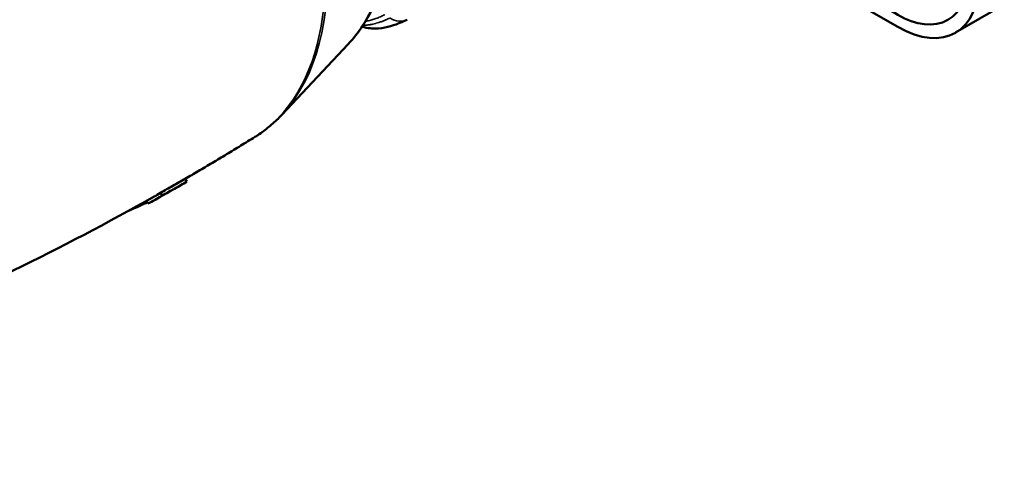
# Model space of a CAD drawing. Header units: millimetres. Extents: x 0 to 1891, y -60 to 594.
# Tile 83 of 118: x 715.99 to 730.93, y 160.54 to 167.43. Entities that reach past the tile are written whole.
import ezdxf

# ---------------------------------------------------------------- set-up
doc = ezdxf.new("R2010")
doc.units = ezdxf.units.MM
doc.layers.add('Sichtbar (ISO)', color=7, linetype='Continuous', lineweight=50)
doc.layers.add('Sichtbar schmal (ISO)', color=7, linetype='Continuous', lineweight=35)

msp = doc.modelspace()

# ---------------------------------------------------------------- linework, layer by layer
at = {"layer": 'Sichtbar (ISO)'}
for p, q in [((729.315, 167.318), (725.243, 169.669)), ((730.19, 167.232), (730.932, 167.66)), ((720.973, 167.059), (719.963, 165.983)), ((718.498, 165.014), (718.524, 164.97)), ((718.122, 164.801), (718.147, 164.758)), ((717.909, 164.678), (717.93, 164.638)), ((717.65, 164.534), (717.651, 164.533))]:
    msp.add_line(p, q, dxfattribs=at)
msp.add_ellipse((729.315, 168.747), major_axis=(-0.762, 1.321), ratio=0.57735, dxfattribs=at)
for centre, major_axis, ratio, start_param, end_param in [((729.315, 168.747), (0.875, -1.516), 0.57735, 5.497831, 7.068627), ((716.802, 170.3), (2.703, -4.682), 0.57735, 0.01875, 0.018755), ((715.755, 169.696), (2.747, -4.739), 0.577302, 6.283181, 6.291238), ((715.365, 169.47), (2.685, -4.771), 0.577398, 6.240537, 6.319012), ((715.365, 169.471), (2.661, -4.728), 0.577398, 0.000003, 0.035828), ((715.365, 169.471), (2.686, -4.771), 0.57872, 6.144708, 6.14677)]:
    msp.add_ellipse(centre, major_axis=major_axis, ratio=ratio, start_param=start_param, end_param=end_param, dxfattribs=at)
for points, knots in [([(716.081, 175.533), (716.392, 175.606), (716.73, 175.604), (717.448, 175.459), (717.83, 175.305), (718.593, 174.859), (718.974, 174.563), (719.689, 173.862), (720.024, 173.457), (720.616, 172.582), (720.873, 172.112), (721.285, 171.15), (721.44, 170.659), (721.631, 169.701), (721.667, 169.235), (721.61, 168.374), (721.518, 167.978), (721.258, 167.42), (721.128, 167.225), (720.973, 167.059)], [0.958082, 0.958082, 0.958082, 0.958082, 1.256493, 1.256493, 1.577475, 1.577475, 1.905989, 1.905989, 2.233584, 2.233584, 2.560098, 2.560098, 2.886776, 2.886776, 3.214746, 3.214746, 3.542771, 3.542771, 3.754307, 3.754307, 3.754307, 3.754307]), ([(721.869, 167.429), (721.758, 167.375), (721.645, 167.333), (721.466, 167.298), (721.402, 167.291), (721.296, 167.298), (721.257, 167.303), (721.206, 167.319), (721.195, 167.322), (721.184, 167.326)], [0, 0, 0, 0, 0.1116401, 0.1116401, 0.1708132, 0.1708132, 0.2024752, 0.2024752, 0.2109566, 0.2109566, 0.2109566, 0.2109566]), ([(719.963, 165.983), (719.938, 165.957), (719.913, 165.932), (719.862, 165.883), (719.836, 165.859), (719.783, 165.813), (719.756, 165.79), (719.7, 165.747), (719.672, 165.726), (719.615, 165.686), (719.585, 165.667), (719.556, 165.649)], [3.7543069, 3.7543069, 3.7543069, 3.7543069, 3.7850927, 3.7850927, 3.8158785, 3.8158785, 3.8466643, 3.8466643, 3.8774501, 3.8774501, 3.9082358, 3.9082358, 3.9082358, 3.9082358]), ([(718.498, 165.013), (718.564, 165.051), (718.629, 165.089), (718.766, 165.17), (718.839, 165.213), (718.983, 165.299), (719.055, 165.342), (719.198, 165.429), (719.27, 165.473), (719.413, 165.56), (719.484, 165.604), (719.556, 165.649)], [2.35754547, 2.35754547, 2.35754547, 2.35754547, 2.36074043, 2.36074043, 2.36429134, 2.36429134, 2.36784225, 2.36784225, 2.37139316, 2.37139316, 2.37494406, 2.37494406, 2.37494406, 2.37494406]), ([(718.498, 165.014), (718.436, 164.977), (718.373, 164.942), (718.247, 164.871), (718.185, 164.836), (718.122, 164.801)], [0.0000018, 0.0000018, 0.0000018, 0.0000018, 0.0618058, 0.0618058, 0.1236081, 0.1236081, 0.1236081, 0.1236081]), ([(718.147, 164.758), (718.21, 164.793), (718.273, 164.828), (718.398, 164.898), (718.461, 164.934), (718.524, 164.97)], [0.000001, 0.000001, 0.000001, 0.000001, 0.0618735, 0.0618735, 0.1237459, 0.1237459, 0.1237459, 0.1237459]), ([(707.157, 160.542), (707.868, 160.703), (708.588, 160.888), (710.04, 161.304), (710.772, 161.536), (712.237, 162.049), (712.972, 162.33), (714.435, 162.94), (715.164, 163.269), (716.608, 163.972), (717.322, 164.347), (718.026, 164.743)], [2.1791287, 2.1791287, 2.1791287, 2.1791287, 2.2132762, 2.2132762, 2.2474236, 2.2474236, 2.2815711, 2.2815711, 2.3157186, 2.3157186, 2.349866, 2.349866, 2.349866, 2.349866]), ([(717.651, 164.533), (717.735, 164.569), (717.819, 164.607), (717.909, 164.648), (717.915, 164.651), (717.921, 164.654)], [0.00000046, 0.00000046, 0.00000046, 0.00000046, 0.05726828, 0.05726828, 0.06157561, 0.06157561, 0.06157561, 0.06157561])]:
    msp.add_open_spline(points, degree=3, knots=knots, dxfattribs=at)
msp.add_open_spline([(718.502, 164.957), (718.352, 164.871), (718.201, 164.785), (718.05, 164.7)], degree=3, dxfattribs=at)
at = {"layer": 'Sichtbar schmal (ISO)'}
for centre, major_axis, ratio, start_param, end_param in [((718.1, 171.05), (2.483, -4.301), 0.57735, 0.172684, 2.968909), ((716.839, 170.322), (-2.7, 4.676), 0.57735, 3.314277, 6.110501), ((716.802, 170.3), (2.703, -4.682), 0.57735, 0.018755, 2.356194), ((721.716, 167.744), (0.153, -0.315), 0.815805, 5.360051, 6.283185)]:
    msp.add_ellipse(centre, major_axis=major_axis, ratio=ratio, start_param=start_param, end_param=end_param, dxfattribs=at)
for points, knots in [([(721.604, 167.454), (721.585, 167.445), (721.564, 167.435), (721.542, 167.426), (721.531, 167.421), (721.519, 167.416), (721.506, 167.411), (721.5, 167.409), (721.493, 167.406), (721.486, 167.403), (721.469, 167.397), (721.452, 167.391), (721.435, 167.386), (721.422, 167.381), (721.409, 167.377), (721.396, 167.374), (721.393, 167.373), (721.391, 167.372), (721.389, 167.372), (721.375, 167.368), (721.362, 167.365), (721.348, 167.362), (721.336, 167.359), (721.323, 167.357), (721.311, 167.354), (721.304, 167.353), (721.297, 167.352), (721.29, 167.351), (721.285, 167.35), (721.281, 167.35), (721.277, 167.349), (721.265, 167.348), (721.254, 167.347), (721.243, 167.346), (721.232, 167.346), (721.221, 167.345), (721.211, 167.346), (721.208, 167.346), (721.205, 167.346), (721.203, 167.346), (721.201, 167.346), (721.199, 167.346), (721.197, 167.346)], [0, 0, 0, 0, 0.0311449, 0.0311449, 0.0311449, 0.047619, 0.047619, 0.047619, 0.056589, 0.056589, 0.056589, 0.0785215, 0.0785215, 0.0785215, 0.0952381, 0.0952381, 0.0952381, 0.0980614, 0.0980614, 0.0980614, 0.1157809, 0.1157809, 0.1157809, 0.1324922, 0.1324922, 0.1324922, 0.1428571, 0.1428571, 0.1428571, 0.149129, 0.149129, 0.149129, 0.1665532, 0.1665532, 0.1665532, 0.1852391, 0.1852391, 0.1852391, 0.1904762, 0.1904762, 0.1904762, 0.1938017, 0.1938017, 0.1938017, 0.1938017]), ([(721.233, 167.403), (721.244, 167.405), (721.266, 167.409), (721.298, 167.417), (721.331, 167.426), (721.362, 167.436), (721.394, 167.447), (721.427, 167.459), (721.46, 167.473), (721.493, 167.487), (721.515, 167.498), (721.526, 167.503)], [0.6270723, 0.6270723, 0.6270723, 0.6270723, 0.6724794, 0.7161357, 0.7577148, 0.7981717, 0.8383871, 0.8786412, 0.9189282, 0.9590734, 1, 1, 1, 1])]:
    msp.add_open_spline(points, degree=3, knots=knots, dxfattribs=at)

doc.saveas('drawing.dxf')
